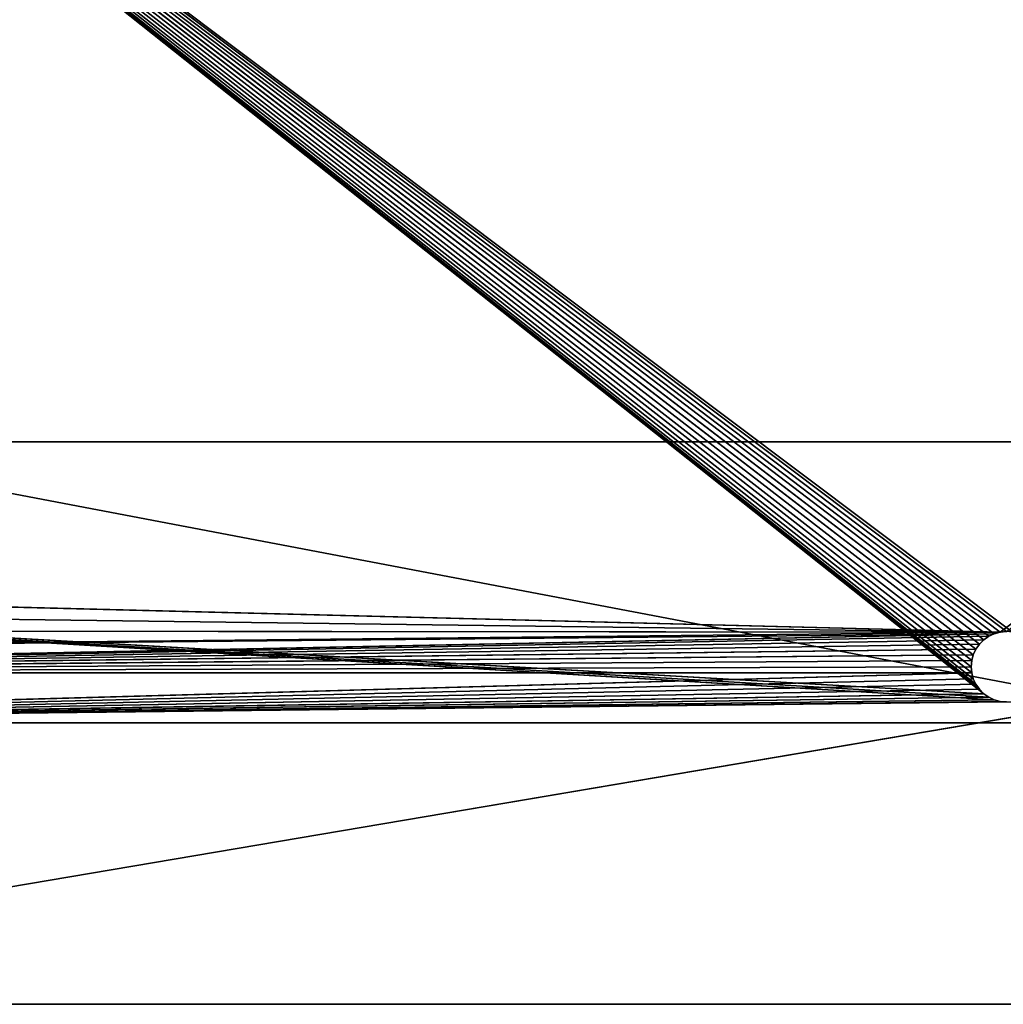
# Model space of a CAD drawing. Extents: x 0 to 14, y 0 to 7.
# Tile 6 of 34: x 3.5 to 7, y 0 to 3.5. Entities that reach past the tile are written whole.
import ezdxf

# ---------------------------------------------------------------- set-up
doc = ezdxf.new("R2010")
doc.units = 0
doc.header["$LTSCALE"] = 2.54
doc.layers.get('0').update_dxf_attribs({"color": 13, "linetype": 'CONTINUOUS'})

# ---------------------------------------------------------------- blocks, each defined once
blk = doc.blocks.new('UCHWYT_NA_PAPIER_PRZYKLEJA')
at = {"color": 0}
for p, q in [((7.0217, 1.3231), (0, 6.6)), ((7.0217, 1.3231), (0, 6.6)), ((7, 1.325), (0, 6.6)), ((7, 1.325), (0, 6.6)), ((6.9783, 1.3231), (0, 6.6)), ((6.9783, 1.3231), (0, 6.6)), ((6.9375, 1.3083, 0.2), (0, 6.6, 0.2)), ((0, 6.6, 0.2), (6.9197, 1.2958, 0.2)), ((6.8825, 1.1572, 0.2), (0, 6.6, 0.2)), ((0, 6.6, 0.2), (6.8917, 1.1375, 0.2)), ((0, 6.6, 0.2), (6.9197, 1.2958, 0.2)), ((0, 6.6, 0.2), (6.9042, 1.2803, 0.2)), ((6.9572, 1.3175, 0.2), (0, 6.6, 0.2)), ((6.9375, 1.3083, 0.2), (0, 6.6, 0.2)), ((6.9572, 1.3175, 0.2), (0, 6.6, 0.2)), ((6.9783, 1.3231, 0.2), (0, 6.6, 0.2)), ((6.9783, 1.3231, 0.2), (0, 6.6, 0.2)), ((6.9197, 1.1042, 0.2), (0, 6.6, 0.2)), ((6.9197, 1.1042, 0.2), (0, 6.6, 0.2)), ((6.9042, 1.1197, 0.2), (0, 6.6, 0.2)), ((6.9042, 1.1197, 0.2), (0, 6.6, 0.2)), ((0, 6.6, 0.2), (6.8917, 1.1375, 0.2)), ((6.8769, 1.1783, 0.2), (0, 6.6, 0.2)), ((6.8825, 1.1572, 0.2), (0, 6.6, 0.2)), ((6.8769, 1.1783, 0.2), (0, 6.6, 0.2)), ((6.875, 1.2, 0.2), (0, 6.6, 0.2)), ((6.875, 1.2, 0.2), (0, 6.6, 0.2)), ((6.8769, 1.2217, 0.2), (0, 6.6, 0.2)), ((6.8825, 1.2428, 0.2), (0, 6.6, 0.2)), ((6.8769, 1.2217, 0.2), (0, 6.6, 0.2)), ((6.8825, 1.2428, 0.2), (0, 6.6, 0.2)), ((6.8917, 1.2625, 0.2), (0, 6.6, 0.2)), ((6.8917, 1.2625, 0.2), (0, 6.6, 0.2)), ((0, 6.6, 0.2), (6.9042, 1.2803, 0.2)), ((6.9783, 1.3231, 0.2), (14, 6.6, 0.2)), ((6.9783, 1.3231, 0.2), (14, 6.6, 0.2)), ((12.8, 2, 7), (1, 0, 7)), ((12.8, 2, 7), (1, 0, 7)), ((12.8, 2, 7), (2.5, 2, 7)), ((13, 0, 6.8), (2.5, 2, 6.8)), ((2.5, 2, 6.8), (12.8, 2, 6.8)), ((13, 0, 6.8), (2.5, 2, 6.8)), ((12.8, 2, 7), (2.5, 2, 7)), ((12.8, 2, 7), (2.5, 2, 6.8)), ((12.8, 2, 7), (2.5, 2, 6.8)), ((2.5, 2, 6.8), (12.8, 2, 6.8)), ((0, 1.5), (6.9783, 1.3231)), ((0, 1.5), (6.9783, 1.3231)), ((6.9572, 1.0825, 0.2), (0, 1.5, 0.2)), ((6.9375, 1.0917, 0.2), (0, 1.5, 0.2)), ((6.9572, 1.0825, 0.2), (0, 1.5, 0.2)), ((6.9375, 1.0917, 0.2), (0, 1.5, 0.2)), ((6.9197, 1.1042, 0.2), (0, 1.5, 0.2)), ((6.9197, 1.1042, 0.2), (0, 1.5, 0.2)), ((0.0076, 1.4132), (6.9783, 1.3231)), ((0.0076, 1.4132), (6.9783, 1.3231)), ((6.9783, 1.3231), (0.0302, 1.329)), ((6.9783, 1.3231), (0.0302, 1.329)), ((6.9783, 1.3231), (0.067, 1.25)), ((6.9783, 1.3231), (0.067, 1.25)), ((6.9572, 1.3175), (0.067, 1.25)), ((6.9572, 1.3175), (0.067, 1.25)), ((6.9572, 1.3175), (0.117, 1.1786)), ((6.9572, 1.3175), (0.117, 1.1786)), ((6.9375, 1.3083), (0.117, 1.1786)), ((6.9375, 1.3083), (0.117, 1.1786)), ((0.117, 1.1786), (6.9197, 1.2958)), ((0.117, 1.1786), (6.9197, 1.2958)), ((6.9197, 1.2958), (6.9042, 1.2803)), ((6.9042, 1.2803, 0.2), (6.9197, 1.2958, 0.2)), ((6.9042, 1.2803), (6.9197, 1.2958, 0.2)), ((6.9042, 1.2803, 0.2), (6.9197, 1.2958, 0.2)), ((6.9042, 1.2803), (6.9197, 1.2958, 0.2)), ((6.9197, 1.2958), (6.9042, 1.2803)), ((6.9375, 1.3083), (6.9197, 1.2958)), ((6.9197, 1.2958, 0.2), (6.9375, 1.3083, 0.2)), ((6.9197, 1.2958), (6.9375, 1.3083, 0.2)), ((6.9197, 1.2958, 0.2), (6.9375, 1.3083, 0.2)), ((6.9197, 1.2958), (6.9375, 1.3083, 0.2)), ((6.9375, 1.3083), (6.9197, 1.2958)), ((6.9197, 1.2958), (6.9197, 1.2958, 0.2)), ((6.9197, 1.2958), (6.9197, 1.2958, 0.2)), ((6.9572, 1.3175), (6.9375, 1.3083)), ((6.9375, 1.3083, 0.2), (6.9572, 1.3175, 0.2)), ((6.9375, 1.3083), (6.9572, 1.3175, 0.2)), ((6.9375, 1.3083, 0.2), (6.9572, 1.3175, 0.2)), ((6.9375, 1.3083), (6.9572, 1.3175, 0.2)), ((6.9572, 1.3175), (6.9375, 1.3083)), ((6.9375, 1.3083), (6.9375, 1.3083, 0.2)), ((6.9375, 1.3083), (6.9375, 1.3083, 0.2)), ((6.9783, 1.3231), (6.9572, 1.3175)), ((6.9572, 1.3175, 0.2), (6.9783, 1.3231, 0.2)), ((6.9572, 1.3175), (6.9783, 1.3231, 0.2)), ((6.9572, 1.3175, 0.2), (6.9783, 1.3231, 0.2)), ((6.9572, 1.3175), (6.9783, 1.3231, 0.2)), ((6.9783, 1.3231), (6.9572, 1.3175)), ((6.9572, 1.3175), (6.9572, 1.3175, 0.2)), ((6.9572, 1.3175), (6.9572, 1.3175, 0.2)), ((7, 1.325), (6.9783, 1.3231)), ((6.9783, 1.3231, 0.2), (7, 1.325, 0.2)), ((6.9783, 1.3231), (7, 1.325, 0.2)), ((6.9783, 1.3231, 0.2), (7, 1.325, 0.2)), ((6.9783, 1.3231), (7, 1.325, 0.2)), ((7, 1.325), (6.9783, 1.3231)), ((6.9783, 1.3231), (6.9783, 1.3231, 0.2)), ((6.9783, 1.3231), (6.9783, 1.3231, 0.2)), ((0.117, 1.1786), (6.9042, 1.2803)), ((0.117, 1.1786), (6.9042, 1.2803)), ((6.8917, 1.2625), (0.117, 1.1786)), ((6.8917, 1.2625), (0.117, 1.1786)), ((6.8917, 1.2625), (6.8825, 1.2428)), ((6.8825, 1.2428, 0.2), (6.8917, 1.2625, 0.2)), ((6.8825, 1.2428), (6.8917, 1.2625, 0.2)), ((6.8825, 1.2428, 0.2), (6.8917, 1.2625, 0.2)), ((6.8825, 1.2428), (6.8917, 1.2625, 0.2)), ((6.8917, 1.2625), (6.8825, 1.2428)), ((6.9042, 1.2803), (6.8917, 1.2625)), ((6.8917, 1.2625, 0.2), (6.9042, 1.2803, 0.2)), ((6.8917, 1.2625), (6.9042, 1.2803, 0.2)), ((6.8917, 1.2625, 0.2), (6.9042, 1.2803, 0.2)), ((6.8917, 1.2625), (6.9042, 1.2803, 0.2)), ((6.9042, 1.2803), (6.8917, 1.2625)), ((6.8917, 1.2625), (6.8917, 1.2625, 0.2)), ((6.8917, 1.2625), (6.8917, 1.2625, 0.2)), ((6.9042, 1.2803), (6.9042, 1.2803, 0.2)), ((6.9042, 1.2803), (6.9042, 1.2803, 0.2)), ((6.8825, 1.2428), (0.117, 1.1786)), ((6.8825, 1.2428), (0.117, 1.1786)), ((6.8825, 1.2428), (6.8769, 1.2217)), ((6.8769, 1.2217, 0.2), (6.8825, 1.2428, 0.2)), ((6.8769, 1.2217), (6.8825, 1.2428, 0.2)), ((6.8769, 1.2217, 0.2), (6.8825, 1.2428, 0.2)), ((6.8769, 1.2217), (6.8825, 1.2428, 0.2)), ((6.8825, 1.2428), (6.8769, 1.2217)), ((6.8825, 1.2428), (6.8825, 1.2428, 0.2)), ((6.8825, 1.2428), (6.8825, 1.2428, 0.2)), ((6.8769, 1.2217), (0.117, 1.1786)), ((6.8769, 1.2217), (0.117, 1.1786)), ((0.117, 1.1786), (6.875, 1.2)), ((0.117, 1.1786), (6.875, 1.2)), ((6.8769, 1.2217), (6.875, 1.2)), ((6.875, 1.2, 0.2), (6.8769, 1.2217, 0.2)), ((6.875, 1.2), (6.8769, 1.2217, 0.2)), ((6.875, 1.2, 0.2), (6.8769, 1.2217, 0.2)), ((6.875, 1.2), (6.8769, 1.2217, 0.2)), ((6.8769, 1.2217), (6.875, 1.2)), ((6.875, 1.2), (6.8769, 1.1783)), ((6.8769, 1.1783, 0.2), (6.875, 1.2, 0.2)), ((6.875, 1.2, 0.2), (6.875, 1.2)), ((6.8769, 1.1783), (6.875, 1.2, 0.2)), ((6.8769, 1.1783, 0.2), (6.875, 1.2, 0.2)), ((6.8769, 1.1783), (6.875, 1.2, 0.2)), ((6.875, 1.2), (6.8769, 1.1783)), ((6.875, 1.2, 0.2), (6.875, 1.2)), ((6.8769, 1.2217), (6.8769, 1.2217, 0.2)), ((6.8769, 1.2217), (6.8769, 1.2217, 0.2)), ((6.8769, 1.1783), (0.117, 1.1786)), ((6.8769, 1.1783), (0.117, 1.1786)), ((0.5, 1), (6.8769, 1.1783)), ((0.5, 1), (6.8769, 1.1783)), ((6.8825, 1.1572), (0.5, 1)), ((6.8825, 1.1572), (0.5, 1)), ((6.8769, 1.1783), (6.8825, 1.1572)), ((6.8825, 1.1572, 0.2), (6.8769, 1.1783, 0.2)), ((6.8825, 1.1572), (6.8769, 1.1783, 0.2)), ((6.8825, 1.1572, 0.2), (6.8769, 1.1783, 0.2)), ((6.8825, 1.1572), (6.8769, 1.1783, 0.2)), ((6.8769, 1.1783), (6.8825, 1.1572)), ((6.8769, 1.1783), (6.8769, 1.1783, 0.2)), ((6.8769, 1.1783), (6.8769, 1.1783, 0.2)), ((6.8825, 1.1572), (6.8917, 1.1375)), ((6.8917, 1.1375, 0.2), (6.8825, 1.1572, 0.2)), ((6.8917, 1.1375), (6.8825, 1.1572, 0.2)), ((6.8917, 1.1375, 0.2), (6.8825, 1.1572, 0.2)), ((6.8917, 1.1375), (6.8825, 1.1572, 0.2)), ((6.8825, 1.1572), (6.8917, 1.1375)), ((6.8825, 1.1572), (6.8825, 1.1572, 0.2)), ((6.8825, 1.1572), (6.8825, 1.1572, 0.2)), ((6.8917, 1.1375), (0.5, 1)), ((6.8917, 1.1375), (0.5, 1)), ((6.8917, 1.1375), (6.9042, 1.1197)), ((6.9042, 1.1197, 0.2), (6.8917, 1.1375, 0.2)), ((6.9042, 1.1197), (6.8917, 1.1375, 0.2)), ((6.9042, 1.1197, 0.2), (6.8917, 1.1375, 0.2)), ((6.9042, 1.1197), (6.8917, 1.1375, 0.2)), ((6.8917, 1.1375), (6.9042, 1.1197)), ((6.8917, 1.1375), (6.8917, 1.1375, 0.2)), ((6.8917, 1.1375), (6.8917, 1.1375, 0.2)), ((6.9042, 1.1197), (0.5, 1)), ((6.9042, 1.1197), (0.5, 1)), ((0.5, 1), (6.9197, 1.1042)), ((0.5, 1), (6.9197, 1.1042)), ((6.9375, 1.0917), (0.5, 1)), ((6.9375, 1.0917), (0.5, 1)), ((6.9042, 1.1197), (6.9197, 1.1042)), ((6.9197, 1.1042, 0.2), (6.9042, 1.1197, 0.2)), ((6.9197, 1.1042), (6.9042, 1.1197, 0.2)), ((6.9197, 1.1042, 0.2), (6.9042, 1.1197, 0.2)), ((6.9197, 1.1042), (6.9042, 1.1197, 0.2)), ((6.9042, 1.1197), (6.9197, 1.1042)), ((6.9042, 1.1197), (6.9042, 1.1197, 0.2)), ((6.9042, 1.1197), (6.9042, 1.1197, 0.2)), ((6.9197, 1.1042), (6.9375, 1.0917)), ((6.9375, 1.0917, 0.2), (6.9197, 1.1042, 0.2)), ((6.9375, 1.0917), (6.9197, 1.1042, 0.2)), ((6.9375, 1.0917, 0.2), (6.9197, 1.1042, 0.2)), ((6.9375, 1.0917), (6.9197, 1.1042, 0.2)), ((6.9197, 1.1042), (6.9375, 1.0917)), ((6.9197, 1.1042), (6.9197, 1.1042, 0.2)), ((6.9197, 1.1042), (6.9197, 1.1042, 0.2)), ((6.9375, 1.0917), (6.9572, 1.0825)), ((6.9572, 1.0825, 0.2), (6.9375, 1.0917, 0.2)), ((6.9572, 1.0825), (6.9375, 1.0917, 0.2)), ((6.9572, 1.0825, 0.2), (6.9375, 1.0917, 0.2)), ((6.9572, 1.0825), (6.9375, 1.0917, 0.2)), ((6.9375, 1.0917), (6.9572, 1.0825)), ((6.9375, 1.0917), (6.9375, 1.0917, 0.2)), ((6.9375, 1.0917), (6.9375, 1.0917, 0.2)), ((6.9572, 1.0825), (0.5, 1)), ((6.9572, 1.0825), (0.5, 1)), ((0.5, 1, 0.2), (6.9572, 1.0825, 0.2)), ((0.5, 1, 0.2), (6.9572, 1.0825, 0.2)), ((6.9783, 1.0769), (0.5, 1)), ((6.9783, 1.0769), (0.5, 1)), ((6.9783, 1.0769, 0.2), (0.5, 1, 0.2)), ((6.9783, 1.0769, 0.2), (0.5, 1, 0.2)), ((7, 1.075), (0.5, 1)), ((7, 1.075), (0.5, 1)), ((7, 1.075, 0.2), (0.5, 1, 0.2)), ((7, 1.075, 0.2), (0.5, 1, 0.2)), ((6.9572, 1.0825), (6.9783, 1.0769)), ((6.9783, 1.0769, 0.2), (6.9572, 1.0825, 0.2)), ((6.9783, 1.0769), (6.9572, 1.0825, 0.2)), ((6.9783, 1.0769, 0.2), (6.9572, 1.0825, 0.2)), ((6.9783, 1.0769), (6.9572, 1.0825, 0.2)), ((6.9572, 1.0825), (6.9783, 1.0769)), ((6.9572, 1.0825), (6.9572, 1.0825, 0.2)), ((6.9572, 1.0825), (6.9572, 1.0825, 0.2)), ((6.9783, 1.0769), (7, 1.075)), ((7, 1.075, 0.2), (6.9783, 1.0769, 0.2)), ((7, 1.075), (6.9783, 1.0769, 0.2)), ((7, 1.075, 0.2), (6.9783, 1.0769, 0.2)), ((7, 1.075), (6.9783, 1.0769, 0.2)), ((6.9783, 1.0769), (7, 1.075)), ((6.9783, 1.0769), (6.9783, 1.0769, 0.2)), ((6.9783, 1.0769), (6.9783, 1.0769, 0.2)), ((13.5, 1), (0.5, 1)), ((0.5, 1, 0.2), (13.5, 1, 0.2)), ((13.5, 1), (0.5, 1)), ((13.5, 1), (0.5, 1, 0.2)), ((13.5, 1), (0.5, 1, 0.2)), ((0.5, 1, 0.2), (13.5, 1, 0.2)), ((1, 0, 7), (13, 0, 7)), ((13, 0, 6.8), (1, 0, 6.8)), ((13, 0, 6.8), (1, 0, 6.8)), ((13, 0, 6.8), (1, 0, 7)), ((13, 0, 6.8), (1, 0, 7)), ((1, 0, 7), (13, 0, 7))]:
    blk.add_line(p, q, dxfattribs=at)
mesh = blk.add_polyface(dxfattribs=at)
corners = [(14, 6.6), (7.0217, 1.3231), (0, 6.6)]
mesh.append_faces([[corners[k] for k in face] for face in [(0, 1, 2)]], dxfattribs={"color": 0})
mesh = blk.add_polyface(dxfattribs=at)
corners = [(7.0217, 1.3231), (7, 1.325), (0, 6.6)]
mesh.append_faces([[corners[k] for k in face] for face in [(0, 1, 2)]], dxfattribs={"color": 0})
mesh = blk.add_polyface(dxfattribs=at)
corners = [(7, 1.325), (6.9783, 1.3231), (0, 6.6)]
mesh.append_faces([[corners[k] for k in face] for face in [(0, 1, 2)]], dxfattribs={"color": 0})
mesh = blk.add_polyface(dxfattribs=at)
corners = [(6.9783, 1.3231), (0, 1.5), (0, 6.6)]
mesh.append_faces([[corners[k] for k in face] for face in [(0, 1, 2)]], dxfattribs={"color": 0})
mesh = blk.add_polyface(dxfattribs=at)
corners = [(6.9375, 1.3083, 0.2), (0, 6.6, 0.2), (6.9197, 1.2958, 0.2)]
mesh.append_faces([[corners[k] for k in face] for face in [(0, 1, 2)]], dxfattribs={"color": 0})
mesh = blk.add_polyface(dxfattribs=at)
corners = [(6.8917, 1.1375, 0.2), (6.8825, 1.1572, 0.2), (0, 6.6, 0.2)]
mesh.append_faces([[corners[k] for k in face] for face in [(0, 1, 2)]], dxfattribs={"color": 0})
mesh = blk.add_polyface(dxfattribs=at)
corners = [(6.9197, 1.2958, 0.2), (0, 6.6, 0.2), (6.9042, 1.2803, 0.2)]
mesh.append_faces([[corners[k] for k in face] for face in [(0, 1, 2)]], dxfattribs={"color": 0})
mesh = blk.add_polyface(dxfattribs=at)
corners = [(6.9572, 1.3175, 0.2), (0, 6.6, 0.2), (6.9375, 1.3083, 0.2)]
mesh.append_faces([[corners[k] for k in face] for face in [(0, 1, 2)]], dxfattribs={"color": 0})
mesh = blk.add_polyface(dxfattribs=at)
corners = [(6.9783, 1.3231, 0.2), (0, 6.6, 0.2), (6.9572, 1.3175, 0.2)]
mesh.append_faces([[corners[k] for k in face] for face in [(0, 1, 2)]], dxfattribs={"color": 0})
mesh = blk.add_polyface(dxfattribs=at)
corners = [(14, 6.6, 0.2), (0, 6.6, 0.2), (6.9783, 1.3231, 0.2)]
mesh.append_faces([[corners[k] for k in face] for face in [(0, 1, 2)]], dxfattribs={"color": 0})
mesh = blk.add_polyface(dxfattribs=at)
corners = [(6.9197, 1.1042, 0.2), (0, 6.6, 0.2), (0, 1.5, 0.2)]
mesh.append_faces([[corners[k] for k in face] for face in [(0, 1, 2)]], dxfattribs={"color": 0})
mesh = blk.add_polyface(dxfattribs=at)
corners = [(6.9197, 1.1042, 0.2), (6.9042, 1.1197, 0.2), (0, 6.6, 0.2)]
mesh.append_faces([[corners[k] for k in face] for face in [(0, 1, 2)]], dxfattribs={"color": 0})
mesh = blk.add_polyface(dxfattribs=at)
corners = [(6.9042, 1.1197, 0.2), (6.8917, 1.1375, 0.2), (0, 6.6, 0.2)]
mesh.append_faces([[corners[k] for k in face] for face in [(0, 1, 2)]], dxfattribs={"color": 0})
mesh = blk.add_polyface(dxfattribs=at)
corners = [(6.8825, 1.1572, 0.2), (6.8769, 1.1783, 0.2), (0, 6.6, 0.2)]
mesh.append_faces([[corners[k] for k in face] for face in [(0, 1, 2)]], dxfattribs={"color": 0})
mesh = blk.add_polyface(dxfattribs=at)
corners = [(6.8769, 1.1783, 0.2), (6.875, 1.2, 0.2), (0, 6.6, 0.2)]
mesh.append_faces([[corners[k] for k in face] for face in [(0, 1, 2)]], dxfattribs={"color": 0})
mesh = blk.add_polyface(dxfattribs=at)
corners = [(6.8769, 1.2217, 0.2), (0, 6.6, 0.2), (6.875, 1.2, 0.2)]
mesh.append_faces([[corners[k] for k in face] for face in [(0, 1, 2)]], dxfattribs={"color": 0})
mesh = blk.add_polyface(dxfattribs=at)
corners = [(6.8825, 1.2428, 0.2), (0, 6.6, 0.2), (6.8769, 1.2217, 0.2)]
mesh.append_faces([[corners[k] for k in face] for face in [(0, 1, 2)]], dxfattribs={"color": 0})
mesh = blk.add_polyface(dxfattribs=at)
corners = [(6.8917, 1.2625, 0.2), (0, 6.6, 0.2), (6.8825, 1.2428, 0.2)]
mesh.append_faces([[corners[k] for k in face] for face in [(0, 1, 2)]], dxfattribs={"color": 0})
mesh = blk.add_polyface(dxfattribs=at)
corners = [(6.9042, 1.2803, 0.2), (0, 6.6, 0.2), (6.8917, 1.2625, 0.2)]
mesh.append_faces([[corners[k] for k in face] for face in [(0, 1, 2)]], dxfattribs={"color": 0})
mesh = blk.add_polyface(dxfattribs=at)
corners = [(14, 6.6, 0.2), (6.9783, 1.3231, 0.2), (7, 1.325, 0.2)]
mesh.append_faces([[corners[k] for k in face] for face in [(0, 1, 2)]], dxfattribs={"color": 0})
mesh = blk.add_polyface(dxfattribs=at)
corners = [(13, 0, 7), (12.8, 2, 7), (1, 0, 7)]
mesh.append_faces([[corners[k] for k in face] for face in [(0, 1, 2)]], dxfattribs={"color": 0})
mesh = blk.add_polyface(dxfattribs=at)
corners = [(12.8, 2, 7), (2.5, 2, 7), (1, 0, 7)]
mesh.append_faces([[corners[k] for k in face] for face in [(0, 1, 2)]], dxfattribs={"color": 0})
mesh = blk.add_polyface(dxfattribs=at)
corners = [(13, 0, 6.8), (1, 0, 6.8), (2.5, 2, 6.8)]
mesh.append_faces([[corners[k] for k in face] for face in [(0, 1, 2)]], dxfattribs={"color": 0})
mesh = blk.add_polyface(dxfattribs=at)
corners = [(13, 0, 6.8), (2.5, 2, 6.8), (12.8, 2, 6.8)]
mesh.append_faces([[corners[k] for k in face] for face in [(0, 1, 2)]], dxfattribs={"color": 0})
mesh = blk.add_polyface(dxfattribs=at)
corners = [(12.8, 2, 7), (2.5, 2, 6.8), (2.5, 2, 7)]
mesh.append_faces([[corners[k] for k in face] for face in [(0, 1, 2)]], dxfattribs={"color": 0})
mesh = blk.add_polyface(dxfattribs=at)
corners = [(12.8, 2, 7), (12.8, 2, 6.8), (2.5, 2, 6.8)]
mesh.append_faces([[corners[k] for k in face] for face in [(0, 1, 2)]], dxfattribs={"color": 0})
mesh = blk.add_polyface(dxfattribs=at)
corners = [(6.9783, 1.3231), (0.0076, 1.4132), (0, 1.5)]
mesh.append_faces([[corners[k] for k in face] for face in [(0, 1, 2)]], dxfattribs={"color": 0})
mesh = blk.add_polyface(dxfattribs=at)
corners = [(6.9572, 1.0825, 0.2), (0, 1.5, 0.2), (0.5, 1, 0.2)]
mesh.append_faces([[corners[k] for k in face] for face in [(0, 1, 2)]], dxfattribs={"color": 0})
mesh = blk.add_polyface(dxfattribs=at)
corners = [(6.9572, 1.0825, 0.2), (6.9375, 1.0917, 0.2), (0, 1.5, 0.2)]
mesh.append_faces([[corners[k] for k in face] for face in [(0, 1, 2)]], dxfattribs={"color": 0})
mesh = blk.add_polyface(dxfattribs=at)
corners = [(6.9375, 1.0917, 0.2), (6.9197, 1.1042, 0.2), (0, 1.5, 0.2)]
mesh.append_faces([[corners[k] for k in face] for face in [(0, 1, 2)]], dxfattribs={"color": 0})
mesh = blk.add_polyface(dxfattribs=at)
corners = [(6.9783, 1.3231), (0.0302, 1.329), (0.0076, 1.4132)]
mesh.append_faces([[corners[k] for k in face] for face in [(0, 1, 2)]], dxfattribs={"color": 0})
mesh = blk.add_polyface(dxfattribs=at)
corners = [(6.9783, 1.3231), (0.067, 1.25), (0.0302, 1.329)]
mesh.append_faces([[corners[k] for k in face] for face in [(0, 1, 2)]], dxfattribs={"color": 0})
mesh = blk.add_polyface(dxfattribs=at)
corners = [(6.9783, 1.3231), (6.9572, 1.3175), (0.067, 1.25)]
mesh.append_faces([[corners[k] for k in face] for face in [(0, 1, 2)]], dxfattribs={"color": 0})
mesh = blk.add_polyface(dxfattribs=at)
corners = [(6.9572, 1.3175), (0.117, 1.1786), (0.067, 1.25)]
mesh.append_faces([[corners[k] for k in face] for face in [(0, 1, 2)]], dxfattribs={"color": 0})
mesh = blk.add_polyface(dxfattribs=at)
corners = [(6.9572, 1.3175), (6.9375, 1.3083), (0.117, 1.1786)]
mesh.append_faces([[corners[k] for k in face] for face in [(0, 1, 2)]], dxfattribs={"color": 0})
mesh = blk.add_polyface(dxfattribs=at)
corners = [(6.9375, 1.3083), (6.9197, 1.2958), (0.117, 1.1786)]
mesh.append_faces([[corners[k] for k in face] for face in [(0, 1, 2)]], dxfattribs={"color": 0})
mesh = blk.add_polyface(dxfattribs=at)
corners = [(6.9197, 1.2958), (6.9042, 1.2803), (0.117, 1.1786)]
mesh.append_faces([[corners[k] for k in face] for face in [(0, 1, 2)]], dxfattribs={"color": 0})
mesh = blk.add_polyface(dxfattribs=at)
corners = [(6.9042, 1.2803, 0.2), (6.9042, 1.2803), (6.9197, 1.2958, 0.2)]
mesh.append_faces([[corners[k] for k in face] for face in [(0, 1, 2)]], dxfattribs={"color": 0})
mesh = blk.add_polyface(dxfattribs=at)
corners = [(6.9197, 1.2958, 0.2), (6.9042, 1.2803), (6.9197, 1.2958)]
mesh.append_faces([[corners[k] for k in face] for face in [(0, 1, 2)]], dxfattribs={"color": 0})
mesh = blk.add_polyface(dxfattribs=at)
corners = [(6.9197, 1.2958, 0.2), (6.9197, 1.2958), (6.9375, 1.3083, 0.2)]
mesh.append_faces([[corners[k] for k in face] for face in [(0, 1, 2)]], dxfattribs={"color": 0})
mesh = blk.add_polyface(dxfattribs=at)
corners = [(6.9375, 1.3083, 0.2), (6.9197, 1.2958), (6.9375, 1.3083)]
mesh.append_faces([[corners[k] for k in face] for face in [(0, 1, 2)]], dxfattribs={"color": 0})
mesh = blk.add_polyface(dxfattribs=at)
corners = [(6.9375, 1.3083, 0.2), (6.9375, 1.3083), (6.9572, 1.3175, 0.2)]
mesh.append_faces([[corners[k] for k in face] for face in [(0, 1, 2)]], dxfattribs={"color": 0})
mesh = blk.add_polyface(dxfattribs=at)
corners = [(6.9572, 1.3175, 0.2), (6.9375, 1.3083), (6.9572, 1.3175)]
mesh.append_faces([[corners[k] for k in face] for face in [(0, 1, 2)]], dxfattribs={"color": 0})
mesh = blk.add_polyface(dxfattribs=at)
corners = [(6.9572, 1.3175, 0.2), (6.9572, 1.3175), (6.9783, 1.3231, 0.2)]
mesh.append_faces([[corners[k] for k in face] for face in [(0, 1, 2)]], dxfattribs={"color": 0})
mesh = blk.add_polyface(dxfattribs=at)
corners = [(6.9783, 1.3231, 0.2), (6.9572, 1.3175), (6.9783, 1.3231)]
mesh.append_faces([[corners[k] for k in face] for face in [(0, 1, 2)]], dxfattribs={"color": 0})
mesh = blk.add_polyface(dxfattribs=at)
corners = [(6.9783, 1.3231, 0.2), (6.9783, 1.3231), (7, 1.325, 0.2)]
mesh.append_faces([[corners[k] for k in face] for face in [(0, 1, 2)]], dxfattribs={"color": 0})
mesh = blk.add_polyface(dxfattribs=at)
corners = [(7, 1.325, 0.2), (6.9783, 1.3231), (7, 1.325)]
mesh.append_faces([[corners[k] for k in face] for face in [(0, 1, 2)]], dxfattribs={"color": 0})
mesh = blk.add_polyface(dxfattribs=at)
corners = [(6.9042, 1.2803), (6.8917, 1.2625), (0.117, 1.1786)]
mesh.append_faces([[corners[k] for k in face] for face in [(0, 1, 2)]], dxfattribs={"color": 0})
mesh = blk.add_polyface(dxfattribs=at)
corners = [(6.8917, 1.2625), (6.8825, 1.2428), (0.117, 1.1786)]
mesh.append_faces([[corners[k] for k in face] for face in [(0, 1, 2)]], dxfattribs={"color": 0})
mesh = blk.add_polyface(dxfattribs=at)
corners = [(6.8917, 1.2625, 0.2), (6.8825, 1.2428, 0.2), (6.8825, 1.2428)]
mesh.append_faces([[corners[k] for k in face] for face in [(0, 1, 2)]], dxfattribs={"color": 0})
mesh = blk.add_polyface(dxfattribs=at)
corners = [(6.8917, 1.2625, 0.2), (6.8825, 1.2428), (6.8917, 1.2625)]
mesh.append_faces([[corners[k] for k in face] for face in [(0, 1, 2)]], dxfattribs={"color": 0})
mesh = blk.add_polyface(dxfattribs=at)
corners = [(6.9042, 1.2803, 0.2), (6.8917, 1.2625, 0.2), (6.8917, 1.2625)]
mesh.append_faces([[corners[k] for k in face] for face in [(0, 1, 2)]], dxfattribs={"color": 0})
mesh = blk.add_polyface(dxfattribs=at)
corners = [(6.9042, 1.2803, 0.2), (6.8917, 1.2625), (6.9042, 1.2803)]
mesh.append_faces([[corners[k] for k in face] for face in [(0, 1, 2)]], dxfattribs={"color": 0})
mesh = blk.add_polyface(dxfattribs=at)
corners = [(6.8825, 1.2428), (6.8769, 1.2217), (0.117, 1.1786)]
mesh.append_faces([[corners[k] for k in face] for face in [(0, 1, 2)]], dxfattribs={"color": 0})
mesh = blk.add_polyface(dxfattribs=at)
corners = [(6.8825, 1.2428, 0.2), (6.8769, 1.2217, 0.2), (6.8769, 1.2217)]
mesh.append_faces([[corners[k] for k in face] for face in [(0, 1, 2)]], dxfattribs={"color": 0})
mesh = blk.add_polyface(dxfattribs=at)
corners = [(6.8825, 1.2428, 0.2), (6.8769, 1.2217), (6.8825, 1.2428)]
mesh.append_faces([[corners[k] for k in face] for face in [(0, 1, 2)]], dxfattribs={"color": 0})
mesh = blk.add_polyface(dxfattribs=at)
corners = [(6.8769, 1.2217), (6.875, 1.2), (0.117, 1.1786)]
mesh.append_faces([[corners[k] for k in face] for face in [(0, 1, 2)]], dxfattribs={"color": 0})
mesh = blk.add_polyface(dxfattribs=at)
corners = [(6.8769, 1.1783), (0.117, 1.1786), (6.875, 1.2)]
mesh.append_faces([[corners[k] for k in face] for face in [(0, 1, 2)]], dxfattribs={"color": 0})
mesh = blk.add_polyface(dxfattribs=at)
corners = [(6.8769, 1.2217, 0.2), (6.875, 1.2, 0.2), (6.875, 1.2)]
mesh.append_faces([[corners[k] for k in face] for face in [(0, 1, 2)]], dxfattribs={"color": 0})
mesh = blk.add_polyface(dxfattribs=at)
corners = [(6.8769, 1.2217, 0.2), (6.875, 1.2), (6.8769, 1.2217)]
mesh.append_faces([[corners[k] for k in face] for face in [(0, 1, 2)]], dxfattribs={"color": 0})
mesh = blk.add_polyface(dxfattribs=at)
corners = [(6.875, 1.2, 0.2), (6.8769, 1.1783, 0.2), (6.8769, 1.1783)]
mesh.append_faces([[corners[k] for k in face] for face in [(0, 1, 2)]], dxfattribs={"color": 0})
mesh = blk.add_polyface(dxfattribs=at)
corners = [(6.875, 1.2, 0.2), (6.8769, 1.1783), (6.875, 1.2)]
mesh.append_faces([[corners[k] for k in face] for face in [(0, 1, 2)]], dxfattribs={"color": 0})
mesh = blk.add_polyface(dxfattribs=at)
corners = [(6.8769, 1.1783), (0.5, 1), (0.117, 1.1786)]
mesh.append_faces([[corners[k] for k in face] for face in [(0, 1, 2)]], dxfattribs={"color": 0})
mesh = blk.add_polyface(dxfattribs=at)
corners = [(6.8825, 1.1572), (0.5, 1), (6.8769, 1.1783)]
mesh.append_faces([[corners[k] for k in face] for face in [(0, 1, 2)]], dxfattribs={"color": 0})
mesh = blk.add_polyface(dxfattribs=at)
corners = [(6.8917, 1.1375), (0.5, 1), (6.8825, 1.1572)]
mesh.append_faces([[corners[k] for k in face] for face in [(0, 1, 2)]], dxfattribs={"color": 0})
mesh = blk.add_polyface(dxfattribs=at)
corners = [(6.8769, 1.1783, 0.2), (6.8825, 1.1572, 0.2), (6.8825, 1.1572)]
mesh.append_faces([[corners[k] for k in face] for face in [(0, 1, 2)]], dxfattribs={"color": 0})
mesh = blk.add_polyface(dxfattribs=at)
corners = [(6.8769, 1.1783, 0.2), (6.8825, 1.1572), (6.8769, 1.1783)]
mesh.append_faces([[corners[k] for k in face] for face in [(0, 1, 2)]], dxfattribs={"color": 0})
mesh = blk.add_polyface(dxfattribs=at)
corners = [(6.8825, 1.1572, 0.2), (6.8917, 1.1375, 0.2), (6.8917, 1.1375)]
mesh.append_faces([[corners[k] for k in face] for face in [(0, 1, 2)]], dxfattribs={"color": 0})
mesh = blk.add_polyface(dxfattribs=at)
corners = [(6.8825, 1.1572, 0.2), (6.8917, 1.1375), (6.8825, 1.1572)]
mesh.append_faces([[corners[k] for k in face] for face in [(0, 1, 2)]], dxfattribs={"color": 0})
mesh = blk.add_polyface(dxfattribs=at)
corners = [(6.9042, 1.1197), (0.5, 1), (6.8917, 1.1375)]
mesh.append_faces([[corners[k] for k in face] for face in [(0, 1, 2)]], dxfattribs={"color": 0})
mesh = blk.add_polyface(dxfattribs=at)
corners = [(6.8917, 1.1375, 0.2), (6.9042, 1.1197, 0.2), (6.9042, 1.1197)]
mesh.append_faces([[corners[k] for k in face] for face in [(0, 1, 2)]], dxfattribs={"color": 0})
mesh = blk.add_polyface(dxfattribs=at)
corners = [(6.8917, 1.1375, 0.2), (6.9042, 1.1197), (6.8917, 1.1375)]
mesh.append_faces([[corners[k] for k in face] for face in [(0, 1, 2)]], dxfattribs={"color": 0})
mesh = blk.add_polyface(dxfattribs=at)
corners = [(6.9197, 1.1042), (0.5, 1), (6.9042, 1.1197)]
mesh.append_faces([[corners[k] for k in face] for face in [(0, 1, 2)]], dxfattribs={"color": 0})
mesh = blk.add_polyface(dxfattribs=at)
corners = [(6.9375, 1.0917), (0.5, 1), (6.9197, 1.1042)]
mesh.append_faces([[corners[k] for k in face] for face in [(0, 1, 2)]], dxfattribs={"color": 0})
mesh = blk.add_polyface(dxfattribs=at)
corners = [(6.9572, 1.0825), (0.5, 1), (6.9375, 1.0917)]
mesh.append_faces([[corners[k] for k in face] for face in [(0, 1, 2)]], dxfattribs={"color": 0})
mesh = blk.add_polyface(dxfattribs=at)
corners = [(6.9197, 1.1042, 0.2), (6.9197, 1.1042), (6.9042, 1.1197, 0.2)]
mesh.append_faces([[corners[k] for k in face] for face in [(0, 1, 2)]], dxfattribs={"color": 0})
mesh = blk.add_polyface(dxfattribs=at)
corners = [(6.9042, 1.1197, 0.2), (6.9197, 1.1042), (6.9042, 1.1197)]
mesh.append_faces([[corners[k] for k in face] for face in [(0, 1, 2)]], dxfattribs={"color": 0})
mesh = blk.add_polyface(dxfattribs=at)
corners = [(6.9375, 1.0917, 0.2), (6.9375, 1.0917), (6.9197, 1.1042, 0.2)]
mesh.append_faces([[corners[k] for k in face] for face in [(0, 1, 2)]], dxfattribs={"color": 0})
mesh = blk.add_polyface(dxfattribs=at)
corners = [(6.9197, 1.1042, 0.2), (6.9375, 1.0917), (6.9197, 1.1042)]
mesh.append_faces([[corners[k] for k in face] for face in [(0, 1, 2)]], dxfattribs={"color": 0})
mesh = blk.add_polyface(dxfattribs=at)
corners = [(6.9572, 1.0825, 0.2), (6.9572, 1.0825), (6.9375, 1.0917, 0.2)]
mesh.append_faces([[corners[k] for k in face] for face in [(0, 1, 2)]], dxfattribs={"color": 0})
mesh = blk.add_polyface(dxfattribs=at)
corners = [(6.9375, 1.0917, 0.2), (6.9572, 1.0825), (6.9375, 1.0917)]
mesh.append_faces([[corners[k] for k in face] for face in [(0, 1, 2)]], dxfattribs={"color": 0})
mesh = blk.add_polyface(dxfattribs=at)
corners = [(6.9783, 1.0769), (0.5, 1), (6.9572, 1.0825)]
mesh.append_faces([[corners[k] for k in face] for face in [(0, 1, 2)]], dxfattribs={"color": 0})
mesh = blk.add_polyface(dxfattribs=at)
corners = [(6.9783, 1.0769, 0.2), (6.9572, 1.0825, 0.2), (0.5, 1, 0.2)]
mesh.append_faces([[corners[k] for k in face] for face in [(0, 1, 2)]], dxfattribs={"color": 0})
mesh = blk.add_polyface(dxfattribs=at)
corners = [(7, 1.075), (0.5, 1), (6.9783, 1.0769)]
mesh.append_faces([[corners[k] for k in face] for face in [(0, 1, 2)]], dxfattribs={"color": 0})
mesh = blk.add_polyface(dxfattribs=at)
corners = [(7, 1.075, 0.2), (6.9783, 1.0769, 0.2), (0.5, 1, 0.2)]
mesh.append_faces([[corners[k] for k in face] for face in [(0, 1, 2)]], dxfattribs={"color": 0})
mesh = blk.add_polyface(dxfattribs=at)
corners = [(13.5, 1), (0.5, 1), (7, 1.075)]
mesh.append_faces([[corners[k] for k in face] for face in [(0, 1, 2)]], dxfattribs={"color": 0})
mesh = blk.add_polyface(dxfattribs=at)
corners = [(13.5, 1, 0.2), (7, 1.075, 0.2), (0.5, 1, 0.2)]
mesh.append_faces([[corners[k] for k in face] for face in [(0, 1, 2)]], dxfattribs={"color": 0})
mesh = blk.add_polyface(dxfattribs=at)
corners = [(6.9783, 1.0769, 0.2), (6.9783, 1.0769), (6.9572, 1.0825, 0.2)]
mesh.append_faces([[corners[k] for k in face] for face in [(0, 1, 2)]], dxfattribs={"color": 0})
mesh = blk.add_polyface(dxfattribs=at)
corners = [(6.9572, 1.0825, 0.2), (6.9783, 1.0769), (6.9572, 1.0825)]
mesh.append_faces([[corners[k] for k in face] for face in [(0, 1, 2)]], dxfattribs={"color": 0})
mesh = blk.add_polyface(dxfattribs=at)
corners = [(7, 1.075, 0.2), (7, 1.075), (6.9783, 1.0769, 0.2)]
mesh.append_faces([[corners[k] for k in face] for face in [(0, 1, 2)]], dxfattribs={"color": 0})
mesh = blk.add_polyface(dxfattribs=at)
corners = [(6.9783, 1.0769, 0.2), (7, 1.075), (6.9783, 1.0769)]
mesh.append_faces([[corners[k] for k in face] for face in [(0, 1, 2)]], dxfattribs={"color": 0})
mesh = blk.add_polyface(dxfattribs=at)
corners = [(0.5, 1, 0.2), (0.5, 1), (13.5, 1)]
mesh.append_faces([[corners[k] for k in face] for face in [(0, 1, 2)]], dxfattribs={"color": 0})
mesh = blk.add_polyface(dxfattribs=at)
corners = [(0.5, 1, 0.2), (13.5, 1), (13.5, 1, 0.2)]
mesh.append_faces([[corners[k] for k in face] for face in [(0, 1, 2)]], dxfattribs={"color": 0})
mesh = blk.add_polyface(dxfattribs=at)
corners = [(1, 0, 7), (1, 0, 6.8), (13, 0, 6.8)]
mesh.append_faces([[corners[k] for k in face] for face in [(0, 1, 2)]], dxfattribs={"color": 0})
mesh = blk.add_polyface(dxfattribs=at)
corners = [(1, 0, 7), (13, 0, 6.8), (13, 0, 7)]
mesh.append_faces([[corners[k] for k in face] for face in [(0, 1, 2)]], dxfattribs={"color": 0})

msp = doc.modelspace()

# ---------------------------------------------------------------- block references
at = {"color": 0}
msp.add_blockref('UCHWYT_NA_PAPIER_PRZYKLEJA', (0, 0), dxfattribs=at)

doc.saveas('drawing.dxf')
